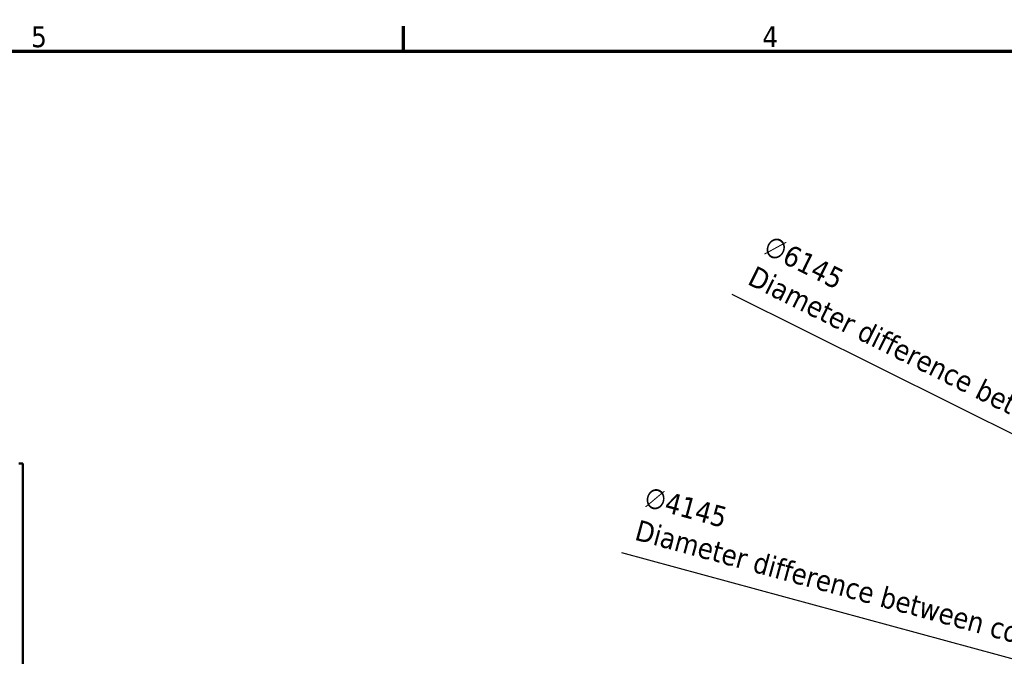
# Model space of a CAD drawing. Header units: millimetres. Extents: x -428974 to 63075, y -12164 to 49045.
# Tile 84 of 131: x 39296 to 46362, y 38711 to 43277. Entities that reach past the tile are written whole.
import ezdxf

# ---------------------------------------------------------------- set-up
doc = ezdxf.new("R2010")
doc.units = ezdxf.units.MM
doc.header["$LTSCALE"] = 75
for name, color, linetype, lineweight in [('Border (ISO)', 7, 'Continuous', 70), ('Dimension (ISO)', 7, 'Continuous', 25), ('Visible (ISO)', 7, 'Continuous', 50)]:
    doc.layers.add(name, color=color, linetype=linetype, lineweight=lineweight)
doc.styles.add('Label Text (ISO)', font='tahoma.ttf')
doc.styles.add('Note Text (ISO)', font='tahoma.ttf')
doc.dimstyles.new('Default (ISO)', dxfattribs={"dimscale": 75, "dimtxt": 2, "dimasz": 2.5, "dimexe": 3.175, "dimexo": 0, "dimgap": 0.762, "dimtad": 1, "dimrnd": 1e-08, "dimtxsty": 'Note Text (ISO)', "dimcen": 0.09, "dimdle": 10, "dimclrd": 256, "dimclre": 256, "dimclrt": 256, "dimazin": 2, "dimtfac": 1, "dimtmove": 0, "dimatfit": 3, "dimfxl": 1, "dimtolj": 1, "dimtzin": 0, "dimlwd": -1, "dimlwe": -1, "dimarcsym": 0})

# ---------------------------------------------------------------- blocks, each defined once
blk = doc.blocks.new('Borders Default Border')
at = {"layer": 'Border (ISO)'}
blk.add_line((560.667, 574), (560.667, 576.4), dxfattribs=at)
at = {"layer": 'Border (ISO)', "flags": 128}
blk.add_lwpolyline([(20, 20), (20, 574), (821, 574), (821, 20), (20, 20)], dxfattribs=at)
at = {"layer": 'Border (ISO)', "char_height": 2, "attachment_point": 7, "style": 'Label Text (ISO)'}
for s, insert in [('5', (525.039, 574.358)), ('4', (595.011, 574.4))]:
    blk.add_mtext(s, dxfattribs=dict(at, insert=insert))
blk = doc.blocks.new('*D14')
at = {"layer": 'Defpoints', "color": 0, "transparency": 16777216}
for p in [(50802.8, 38122.3), (56303.7, 35383.5)]:
    blk.add_point(p, dxfattribs=at)
at = {"layer": 'Dimension (ISO)', "transparency": 16777216}
for p, q in [((50802.8, 38122.3), (44408.3, 41306)), ((56135.9, 35467.1), (50970.6, 38038.8))]:
    blk.add_line(p, q, dxfattribs=at)
for points in [[(50984.6, 38066.7), (50956.7, 38010.8), (50802.8, 38122.3)], [(56149.8, 35495.1), (56121.9, 35439.1), (56303.7, 35383.5)]]:
    blk.add_solid(points, dxfattribs=at)
at = {"layer": 'Dimension (ISO)', "transparency": 16777216, "insert": (44687.6, 41738.9), "char_height": 150, "attachment_point": 1, "rotation": 333.53214, "style": 'Note Text (ISO)'}
blk.add_mtext('\\A1;\\fTahoma|b0|i0;\\H149.0446;∅6145\\P\\fTahoma|b0|i0;\\H149.0446;Diameter difference between conical tower flanges is up to Ø2000mm ', dxfattribs=at)
blk = doc.blocks.new('*D15')
at = {"layer": 'Defpoints', "color": 0, "transparency": 16777216}
for p in [(51553.3, 37296.4), (55553.2, 36209.5)]:
    blk.add_point(p, dxfattribs=at)
at = {"layer": 'Dimension (ISO)', "transparency": 16777216}
for p, q in [((51553.3, 37296.4), (43616.1, 39453.1)), ((55372.3, 36258.7), (51734.2, 37247.2))]:
    blk.add_line(p, q, dxfattribs=at)
for points in [[(51742.4, 37277.4), (51726, 37217), (51553.3, 37296.4)], [(55380.5, 36288.8), (55364.1, 36228.5), (55553.2, 36209.5)]]:
    blk.add_solid(points, dxfattribs=at)
at = {"layer": 'Dimension (ISO)', "transparency": 16777216, "insert": (43805.5, 39932.1), "char_height": 150, "attachment_point": 1, "rotation": 344.79861, "style": 'Note Text (ISO)'}
blk.add_mtext('\\A1;\\fTahoma|b0|i0;\\H149.0446;∅4145\\P\\fTahoma|b0|i0;\\H149.0446;Diameter difference between conical tower flanges is up to Ø2000mm', dxfattribs=at)

msp = doc.modelspace()

# ---------------------------------------------------------------- linework, layer by layer
at = {"layer": 'Visible (ISO)'}
for p in [(39289.4167, 40093.0337), (39317.4167, 38598.9364)]:
    msp.add_line(p, (39317.4167, 40093.0337), dxfattribs=at)

# ---------------------------------------------------------------- block references
at = {"xscale": 75, "yscale": 75, "zscale": 75}
msp.add_blockref('Borders Default Border', (0, 0), dxfattribs=at)

# ---------------------------------------------------------------- dimensions: what is measured, and where the dimension line sits
at = {"layer": 'Dimension (ISO)'}
for p1, p2, text, picture, middle in [((56303.7016, 35383.5317), (50802.7928, 38122.3322), '\\fTahoma|b0|i0;\\H149.0446;<>\\P\\fTahoma|b0|i0;\\H149.0446;Diameter difference between conical tower flanges is up to Ø2000mm ', '*D14', (47279.8454, 39876.3424)), ((55553.2307, 36209.4965), (51553.2637, 37296.3674), '\\fTahoma|b0|i0;\\H149.0446;<>\\P\\fTahoma|b0|i0;\\H149.0446;Diameter difference between conical tower flanges is up to Ø2000mm', '*D15', (46711.5791, 38611.9499))]:
    dim = msp.add_diameter_dim_2p(p1=p1, p2=p2, text=text, dimstyle='Default (ISO)', override={"dimgap": 0.762, "dimdec": 2, "dimlfac": 1, "dimtol": 0, "dimlim": 0, "dimtp": 0, "dimtm": 0, "dimtdec": 2, "dimatfit": 2, "dimtvp": -0.25}, dxfattribs=at)
    dim.commit()
    dim.dimension.update_dxf_attribs({"geometry": picture, "text_midpoint": middle, "dimtype": 163})

doc.saveas('drawing.dxf')
